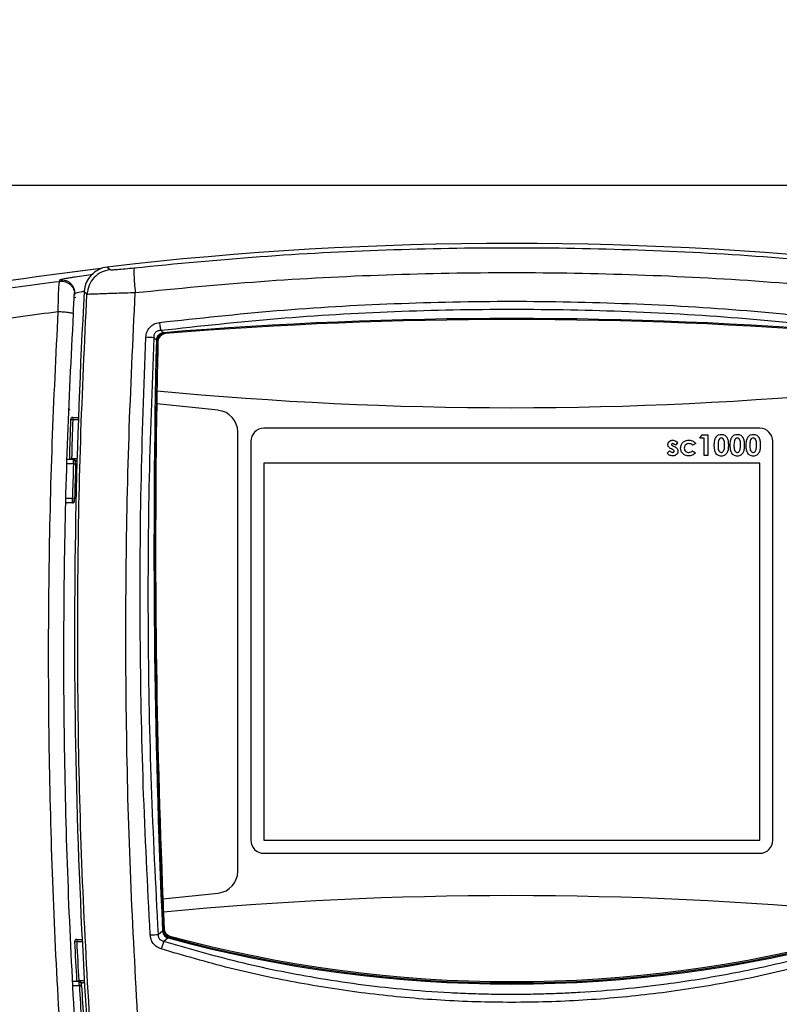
# Model space of a CAD drawing. Header units: inches. Extents: x 0.6 to 33.8, y 0 to 21.7.
# Tile 45 of 204: x 6.8 to 8.5, y 15.1 to 17.3. Entities that reach past the tile are written whole.
import ezdxf

# ---------------------------------------------------------------- set-up
doc = ezdxf.new("R2010")
doc.units = ezdxf.units.IN
doc.header["$MEASUREMENT"] = 0
doc.layers.add('FORMAT', color=7, linetype='Continuous')
doc.styles.add('SLDTEXTSTYLE3', font='TXT', dxfattribs={"width": 0.75})
doc.dimstyles.new('SLDDIMSTYLE0', dxfattribs={"dimtxt": 0.125, "dimasz": 0.13, "dimexe": 0, "dimexo": 0.0625, "dimgap": 0.03125, "dimtad": 0, "dimtih": 1, "dimtoh": 1, "dimdec": 1, "dimlfac": 4, "dimrnd": 1e-09, "dimzin": 12, "dimdsep": 46, "dimtxsty": 'SLDTEXTSTYLE3', "dimsah": 1, "dimcen": 0.09, "dimadec": 0, "dimazin": 3, "dimtfac": 1, "dimtdec": 1, "dimtofl": 0, "dimtmove": 0, "dimatfit": 3, "dimfxl": 0, "dimfrac": 2, "dimtolj": 1, "dimtzin": 12, "dimarcsym": 0})

# ---------------------------------------------------------------- blocks, each defined once
blk = doc.blocks.new('_D_1')
at = {"layer": 'FORMAT'}
for p, q in [((6.1417, 17.3401), (2.5482, 17.3401)), ((2.6732, 17.3401), (2.6732, 11.0747)), ((2.4885, 11.0493), (2.4504, 11.0493)), ((2.4504, 11.0493), (2.4504, 10.8509)), ((2.8579, 11.0493), (2.896, 11.0493)), ((2.896, 11.0493), (2.896, 10.8509)), ((2.4504, 10.8509), (2.4885, 10.8509)), ((2.896, 10.8509), (2.8579, 10.8509)), ((2.6732, 4.3985), (2.6732, 10.6639)), ((13.1545, 4.3985), (2.5482, 4.3985))]:
    blk.add_line(p, q, dxfattribs=at)
for points in [[(2.6732, 17.3401), (2.6532, 17.2101), (2.6932, 17.2101)], [(2.6732, 4.3985), (2.6932, 4.5285), (2.6532, 4.5285)]]:
    blk.add_solid(points, dxfattribs=at)
at = {"layer": 'FORMAT', "char_height": 0.125, "attachment_point": 1, "style": 'SLDTEXTSTYLE3'}
for s, insert in [('1315', (2.4885, 11.012)), ('51.8', (2.5115, 10.825))]:
    blk.add_mtext(s, dxfattribs=dict(at, insert=insert))

msp = doc.modelspace()

# ---------------------------------------------------------------- linework, layer by layer
at = {"color": 7, "linetype": 'Continuous'}
for p, q in [((12.0904, 16.9651), (6.1377, 16.9651)), ((7.0204, 16.7805), (7.0267, 16.7746)), ((6.9132, 16.7481), (6.9134, 16.7513)), ((6.9454, 16.7119), (6.9491, 16.7124)), ((6.9462, 16.7229), (6.9465, 16.7171)), ((6.9465, 16.7171), (6.9467, 16.7203)), ((6.9683, 16.7252), (6.9746, 16.7193)), ((7.1318, 16.6152), (7.1264, 16.6203)), ((7.1474, 16.6318), (7.1415, 16.6374)), ((7.1474, 16.6318), (7.1476, 16.6297)), ((7.1514, 16.6298), (7.1476, 16.6297)), ((7.1318, 16.6152), (7.134, 16.6152)), ((7.134, 16.615), (7.134, 16.6115)), ((7.2717, 16.4563), (7.1324, 16.4712)), ((6.9342, 16.4586), (6.9349, 16.4565)), ((6.9343, 16.4596), (6.9349, 16.4565)), ((6.9376, 16.4355), (6.9425, 16.4353)), ((6.9425, 16.4402), (6.9425, 16.4353)), ((6.9425, 16.4402), (6.9552, 16.4402)), ((6.9425, 16.4353), (6.955, 16.4353)), ((7.3157, 15.413), (7.3157, 16.4073)), ((8.4968, 16.4156), (7.3748, 16.4156)), ((8.3616, 16.3929), (8.3666, 16.4007)), ((8.3666, 16.4007), (8.3796, 16.4007)), ((8.3796, 16.4007), (8.3796, 16.3538)), ((7.3452, 16.3861), (7.3452, 15.4835)), ((8.3002, 16.376), (8.3033, 16.3744)), ((8.3111, 16.3828), (8.3059, 16.3773)), ((8.3519, 16.3811), (8.345, 16.3773)), ((8.3712, 16.3929), (8.3616, 16.3929)), ((8.3712, 16.3538), (8.3712, 16.3929)), ((8.5263, 15.4835), (8.5263, 16.3861)), ((8.2876, 16.359), (8.2927, 16.3646)), ((8.2996, 16.3675), (8.2969, 16.3689)), ((8.3448, 16.3646), (8.3513, 16.3602)), ((8.3796, 16.3538), (8.3712, 16.3538)), ((6.9439, 16.3352), (6.9292, 16.3352)), ((6.9441, 16.345), (6.9295, 16.345)), ((6.9348, 16.3468), (6.9397, 16.3467)), ((6.9522, 16.3467), (6.9397, 16.3467)), ((6.9397, 16.345), (6.9397, 16.3467)), ((6.9439, 16.3352), (6.9489, 16.335)), ((6.952, 16.3418), (6.9487, 16.3418)), ((8.4968, 16.3369), (7.3748, 16.3369)), ((7.3748, 16.3369), (7.3748, 15.4835)), ((8.4968, 15.4835), (8.4968, 16.3369)), ((6.9416, 16.2466), (6.9267, 16.2466)), ((6.9417, 16.2564), (6.9269, 16.2564)), ((6.9282, 16.2466), (6.9275, 16.2465)), ((6.9417, 16.2564), (6.9466, 16.2563)), ((7.3748, 15.4835), (8.4968, 15.4835)), ((7.3748, 15.454), (8.4968, 15.454)), ((7.1463, 15.3506), (7.2718, 15.3641)), ((7.1456, 15.2781), (7.1362, 15.2706)), ((7.1456, 15.2781), (7.1477, 15.2782)), ((7.1582, 15.2624), (7.1483, 15.2546)), ((7.1582, 15.2624), (7.1587, 15.2645)), ((7.1589, 15.2645), (7.1617, 15.2639)), ((6.9464, 15.2539), (6.9514, 15.2542)), ((6.9514, 15.2591), (6.9514, 15.2542)), ((6.9514, 15.2591), (6.9636, 15.2591)), ((6.9514, 15.2542), (6.9639, 15.2542)), ((6.9571, 15.1639), (6.9421, 15.1639)), ((6.9574, 15.1541), (6.9426, 15.1541)), ((6.9512, 15.1653), (6.9561, 15.1656)), ((6.9686, 15.1656), (6.9561, 15.1656)), ((6.9561, 15.1639), (6.9561, 15.1656)), ((6.9574, 15.1541), (6.9623, 15.1544)), ((6.9689, 15.1607), (6.9618, 15.1607))]:
    msp.add_line(p, q, dxfattribs=at)
at = {"color": 7, "linetype": 'Continuous', "flags": 128}
for points in [[(6.9348, 16.3468), (6.9348, 16.3459), (6.935, 16.345)], [(6.9512, 15.1653), (6.9513, 15.1644), (6.9515, 15.1639)]]:
    msp.add_lwpolyline(points, dxfattribs=at)
at = {"color": 7, "linetype": 'Continuous'}
for centre, radius, start, end in [((7.9358, 8.9599), 7.874, 83.32407, 96.67593), ((7.9377, 8.9582), 7.874, 96.7972, 100.21772), ((7.9377, 8.9582), 7.874, 96.7972, 100.21367), ((20.7259, 15.9479), 13.7795, 176.76599, 185.30897), ((7.9358, 7.016), 9.6481, 85.31299, 94.68701), ((7.9358, 7.016), 9.6457, 85.33605, 94.66395), ((7.0957, 16.2842), 0.3375, 84.7794, 87.9228), ((7.1528, 16.6111), 0.0187, 94.2202, 168.0663), ((7.1529, 16.6121), 0.0177, 94.6639, 178.667), ((26.8137, 16.1506), 19.6875, 178.64779, 182.54015), ((26.8137, 16.1506), 19.685, 178.65846, 182.53104), ((26.8031, 16.1548), 19.6732, 178.66703, 178.99253), ((7.1528, 16.6111), 0.0187, 168.0663, 178.6585), ((26.8031, 16.1548), 19.6732, 178.99253, 179.07854), ((7.9358, 24.8621), 8.3999, 264.5153, 275.4847), ((26.8031, 16.1548), 19.6732, 179.07854, 182.34299), ((7.2665, 16.4073), 0.0492, 0, 83.8695), ((20.7259, 15.9479), 13.7969, 177.97472, 178.34291), ((6.9425, 16.4353), 0.00492, 90, 177.9747), ((20.7259, 15.9479), 13.792, 177.97472, 178.34291), ((7.3748, 16.3861), 0.0295, 90, 180), ((8.4968, 16.3861), 0.0295, 0, 90), ((20.7019, 15.9012), 13.7648, 178.19342, 178.52131), ((6.9441, 16.3401), 0.00492, 358.1729, 90), ((20.7019, 15.9012), 13.7598, 178.19342, 178.52131), ((6.9416, 16.2515), 0.00492, 270, 358.5419), ((7.3748, 15.4835), 0.0295, 180, 270), ((8.4968, 15.4835), 0.0295, 270, 0), ((7.2665, 15.413), 0.0492, 276.1642, 0), ((26.8031, 16.1548), 19.6732, 182.34299, 182.42906), ((7.9358, 6.9582), 8.3999, 84.61559, 95.38441), ((26.8031, 16.1548), 19.6732, 182.42906, 182.53953), ((7.1669, 15.2839), 0.0177, 182.5395, 254.8029), ((7.0921, 15.7497), 0.4812, 273.0593, 275.2622), ((7.1666, 15.282), 0.0187, 182.0447, 246.219), ((7.9358, 18.1134), 2.9552, 254.7438, 285.2562), ((7.1666, 15.282), 0.0187, 246.219, 254.8017), ((7.9358, 18.1134), 2.9528, 254.8017, 285.1983), ((7.9358, 18.1144), 2.9508, 254.8029, 285.1971), ((6.9514, 15.2542), 0.00492, 90, 182.883), ((20.7259, 15.9479), 13.7969, 182.88298, 183.2515), ((20.7259, 15.9479), 13.792, 182.88298, 183.2515), ((7.3421, 15.1779), 0.2084, 158.4205, 163.3817), ((6.9571, 15.159), 0.00492, 3.0911, 90), ((20.7019, 15.9012), 13.7648, 183.11158, 183.43987), ((20.7019, 15.9012), 13.7598, 183.11158, 183.43987)]:
    msp.add_arc(centre, radius, start, end, dxfattribs=at)
for centre, major_axis, ratio, start_param, end_param in [((7.0274, 16.7217), (-0.0432, 0.0407), 0.995852, 5.586787, 6.98048), ((7.0273, 16.7218), (0.0431, -0.0405), 0.998961, 2.442924, 3.839706)]:
    msp.add_ellipse(centre, major_axis=major_axis, ratio=ratio, start_param=start_param, end_param=end_param, dxfattribs=at)
for points, knots in [([(7.0819, 16.7788), (7.1766, 16.788), (7.3657, 16.8062), (7.6507, 16.8208), (7.9358, 16.826), (8.2209, 16.8208), (8.5059, 16.8062), (8.695, 16.788), (8.7896, 16.7788)], [0, 0, 0, 0, 0.166927, 0.333509, 0.5, 0.666489, 0.833072, 1, 1, 1, 1]), ([(7.0267, 16.7746), (7.0277, 16.7745), (7.0298, 16.7742), (7.0425, 16.775), (7.0604, 16.7766), (7.0747, 16.7781), (7.0819, 16.7788)], [0, 0, 0, 0, 0.247819, 0.496784, 0.747576, 1, 1, 1, 1]), ([(7.0819, 16.7788), (7.0815, 16.7778), (7.0807, 16.7757), (7.0808, 16.7626), (7.0818, 16.7442), (7.0832, 16.7297), (7.0839, 16.7228)], [0, 0, 0, 0, 0.241403, 0.500281, 0.759004, 1, 1, 1, 1]), ([(6.9134, 16.7513), (6.9136, 16.7515), (6.9139, 16.7519), (6.9171, 16.7528), (6.9231, 16.7542), (6.9309, 16.7557), (6.9373, 16.7568), (6.9396, 16.7571)], [0, 0, 0, 0, 0.179977, 0.377483, 0.600652, 0.856868, 1, 1, 1, 1]), ([(6.9396, 16.7571), (6.9422, 16.7576), (6.9507, 16.759), (6.9668, 16.7614), (6.9818, 16.7635), (6.9887, 16.7644)], [0, 0, 0, 0, 0.197477, 0.630447, 1, 1, 1, 1]), ([(7.0839, 16.7228), (7.1783, 16.7319), (7.367, 16.75), (7.6513, 16.7645), (7.9358, 16.7697), (8.2203, 16.7645), (8.5046, 16.75), (8.6933, 16.7319), (8.7877, 16.7228)], [0, 0, 0, 0, 0.166895, 0.333504, 0.500001, 0.666499, 0.833106, 1, 1, 1, 1]), ([(6.5558, 16.6949), (6.615, 16.7048), (6.7334, 16.7244), (6.8533, 16.7402), (6.9132, 16.7481)], [0, 0, 0, 0, 0.500205, 1, 1, 1, 1]), ([(6.9097, 16.6799), (6.9097, 16.6889), (6.9098, 16.7068), (6.9106, 16.7287), (6.9117, 16.7442), (6.9127, 16.7468), (6.9132, 16.7481)], [0, 0, 0, 0, 0.250392, 0.500385, 0.750159, 1, 1, 1, 1]), ([(6.9132, 16.7481), (6.9154, 16.7482), (6.9197, 16.7485), (6.9261, 16.7471), (6.9321, 16.7445), (6.9373, 16.7406), (6.9416, 16.7356), (6.9446, 16.7299), (6.9461, 16.7255), (6.9462, 16.7231), (6.9462, 16.7229)], [0, 0, 0, 0, 0.140935, 0.28187, 0.422805, 0.56374, 0.704675, 0.845611, 0.986546, 1, 1, 1, 1]), ([(6.9435, 16.6748), (6.9438, 16.6812), (6.9446, 16.6939), (6.9455, 16.7096), (6.9461, 16.7205), (6.9462, 16.7222), (6.9463, 16.723)], [0, 0, 0, 0, 0.249907, 0.499781, 0.749781, 1, 1, 1, 1]), ([(6.9467, 16.7203), (6.947, 16.7205), (6.9477, 16.721), (6.9535, 16.7228), (6.9627, 16.725), (6.9687, 16.7264)], [0, 0, 0, 0, 0.2629254, 0.5260888, 1, 1, 1, 1]), ([(6.982, 15.0574), (6.9757, 15.168), (6.9631, 15.3893), (6.9542, 15.7218), (6.9528, 16.0545), (6.9587, 16.3872), (6.9693, 16.6086), (6.9746, 16.7193)], [0, 0, 0, 0, 0.199891, 0.399869, 0.599948, 0.799986, 1, 1, 1, 1]), ([(6.9746, 16.7193), (6.9753, 16.7193), (6.9765, 16.7194), (6.9833, 16.7196), (6.9934, 16.72), (7.0068, 16.7204), (7.0232, 16.721), (7.0416, 16.7216), (7.0621, 16.7222), (7.0764, 16.7226), (7.0839, 16.7228)], [0, 0, 0, 0, 0.125234, 0.24956, 0.373221, 0.499117, 0.621516, 0.74915, 0.869303, 1, 1, 1, 1]), ([(7.0891, 15.0894), (7.0832, 15.1982), (7.0712, 15.4156), (7.0629, 15.7425), (7.0619, 16.0694), (7.0681, 16.3963), (7.0786, 16.614), (7.0839, 16.7228)], [0, 0, 0, 0, 0.199938, 0.399906, 0.599897, 0.799917, 1, 1, 1, 1]), ([(7.1387, 16.6552), (7.2271, 16.6648), (7.4036, 16.684), (7.6696, 16.6993), (7.9358, 16.7048), (8.2019, 16.6993), (8.468, 16.684), (8.6445, 16.6648), (8.7328, 16.6552)], [0, 0, 0, 0, 0.167022, 0.333618, 0.500001, 0.666378, 0.832975, 1, 1, 1, 1]), ([(6.5693, 16.6298), (6.6259, 16.6391), (6.7387, 16.6575), (6.8528, 16.6725), (6.9097, 16.6799)], [0, 0, 0, 0, 0.501678, 1, 1, 1, 1]), ([(6.9499, 14.5915), (6.9412, 14.69), (6.9237, 14.8872), (6.9054, 15.1852), (6.893, 15.4843), (6.8872, 15.7839), (6.888, 16.0835), (6.8948, 16.3825), (6.9047, 16.5808), (6.9097, 16.6799)], [0, 0, 0, 0, 0.142649, 0.285733, 0.428491, 0.571451, 0.714255, 0.857214, 1, 1, 1, 1]), ([(6.9097, 16.6799), (6.9117, 16.6799), (6.9158, 16.6797), (6.9221, 16.6792), (6.9284, 16.6786), (6.934, 16.6778), (6.9386, 16.677), (6.9419, 16.6761), (6.943, 16.6755), (6.9435, 16.6753)], [0, 0, 0, 0, 0.131052, 0.271414, 0.418534, 0.568946, 0.718691, 0.863911, 1, 1, 1, 1]), ([(6.984, 14.5989), (6.9753, 14.6969), (6.9579, 14.893), (6.9398, 15.1893), (6.9275, 15.4864), (6.9218, 15.7841), (6.9225, 16.0817), (6.9293, 16.3789), (6.9391, 16.576), (6.9441, 16.6745)], [0, 0, 0, 0, 0.1429081, 0.285813, 0.428614, 0.5714781, 0.7142658, 0.8571315, 1, 1, 1, 1]), ([(6.9435, 16.6753), (6.9435, 16.6753), (6.9441, 16.675), (6.9441, 16.6748), (6.9441, 16.6745)], [0, 0, 0, 0, 0.010938, 1, 1, 1, 1]), ([(7.1415, 16.6374), (7.2296, 16.647), (7.4055, 16.6661), (7.6706, 16.6814), (7.9358, 16.6869), (8.201, 16.6814), (8.4661, 16.6661), (8.642, 16.647), (8.73, 16.6374)], [0, 0, 0, 0, 0.16707, 0.333599, 0.5, 0.666402, 0.832929, 1, 1, 1, 1]), ([(7.1079, 16.6215), (7.1084, 16.6256), (7.1095, 16.6337), (7.1161, 16.6443), (7.1261, 16.6524), (7.1344, 16.6542), (7.1387, 16.6552)], [0, 0, 0, 0, 0.246679, 0.492529, 0.733936, 1, 1, 1, 1]), ([(7.1387, 16.6552), (7.1389, 16.6534), (7.1394, 16.6498), (7.1401, 16.6448), (7.1409, 16.6404), (7.1413, 16.6383), (7.1415, 16.6374)], [0, 0, 0, 0, 0.245257, 0.5, 0.754743, 1, 1, 1, 1]), ([(7.1178, 15.2692), (7.1119, 15.3818), (7.1002, 15.6069), (7.094, 15.9451), (7.0953, 16.2835), (7.1037, 16.5088), (7.1079, 16.6215)], [0, 0, 0, 0, 0.249828, 0.499887, 0.749794, 1, 1, 1, 1]), ([(7.1362, 15.2706), (7.1304, 15.3829), (7.1187, 15.6076), (7.1125, 15.9453), (7.1138, 16.283), (7.1222, 16.5079), (7.1264, 16.6203)], [0, 0, 0, 0, 0.2499, 0.499886, 0.749932, 1, 1, 1, 1]), ([(7.1264, 16.6203), (7.1263, 16.6226), (7.1262, 16.626), (7.1277, 16.6301), (7.1295, 16.6327), (7.1317, 16.6348), (7.1345, 16.6363), (7.1379, 16.6373), (7.1403, 16.6373), (7.1415, 16.6374)], [0, 0, 0, 0, 0.260142, 0.382476, 0.497498, 0.610201, 0.726215, 0.855574, 1, 1, 1, 1]), ([(7.1474, 16.6318), (7.1456, 16.6315), (7.1426, 16.6309), (7.1389, 16.6289), (7.1363, 16.6266), (7.1342, 16.6238), (7.1324, 16.62), (7.132, 16.6171), (7.1318, 16.6152)], [0, 0, 0, 0, 0.223193, 0.364423, 0.502013, 0.639418, 0.780195, 1, 1, 1, 1]), ([(7.1476, 16.6297), (7.1459, 16.6294), (7.1433, 16.629), (7.1401, 16.6273), (7.1377, 16.6253), (7.1358, 16.6228), (7.1343, 16.6194), (7.1341, 16.6167), (7.134, 16.615)], [0, 0, 0, 0, 0.223446, 0.356512, 0.499356, 0.642389, 0.774587, 1, 1, 1, 1]), ([(8.3979, 16.3955), (8.3996, 16.3976), (8.4029, 16.4013), (8.4077, 16.4017), (8.4098, 16.4019)], [0, 0, 0, 0, 0.558689, 1, 1, 1, 1]), ([(8.4098, 16.4019), (8.4112, 16.4018), (8.414, 16.4017), (8.4179, 16.4), (8.421, 16.3972), (8.4239, 16.3924), (8.4257, 16.3856), (8.4258, 16.38), (8.4259, 16.3772)], [0, 0, 0, 0, 0.125048, 0.249911, 0.374751, 0.499824, 0.749491, 1, 1, 1, 1]), ([(8.4339, 16.3955), (8.4357, 16.3976), (8.4389, 16.4013), (8.4437, 16.4017), (8.4458, 16.4019)], [0, 0, 0, 0, 0.558689, 1, 1, 1, 1]), ([(8.4458, 16.4019), (8.4472, 16.4018), (8.45, 16.4017), (8.4539, 16.4), (8.4571, 16.3972), (8.46, 16.3924), (8.4617, 16.3856), (8.4618, 16.38), (8.4619, 16.3772)], [0, 0, 0, 0, 0.125048, 0.249911, 0.374751, 0.499824, 0.749491, 1, 1, 1, 1]), ([(8.47, 16.3955), (8.4718, 16.3976), (8.475, 16.4013), (8.4798, 16.4017), (8.4819, 16.4019)], [0, 0, 0, 0, 0.558689, 1, 1, 1, 1]), ([(8.4819, 16.4019), (8.4833, 16.4018), (8.4861, 16.4017), (8.49, 16.4), (8.4931, 16.3972), (8.4961, 16.3924), (8.4978, 16.3856), (8.4979, 16.38), (8.498, 16.3772)], [0, 0, 0, 0, 0.125048, 0.249911, 0.374751, 0.499824, 0.749491, 1, 1, 1, 1]), ([(8.2888, 16.3791), (8.2891, 16.3806), (8.2895, 16.3837), (8.2927, 16.3868), (8.2963, 16.3885), (8.2987, 16.3886), (8.2999, 16.3887)], [0, 0, 0, 0, 0.278826, 0.558527, 0.779035, 1, 1, 1, 1]), ([(8.2969, 16.3689), (8.2946, 16.3702), (8.2915, 16.372), (8.2891, 16.3761), (8.2889, 16.3781), (8.2888, 16.3791)], [0, 0, 0, 0, 0.559029, 0.779579, 1, 1, 1, 1]), ([(8.3002, 16.3809), (8.2999, 16.3809), (8.2991, 16.3808), (8.2981, 16.3804), (8.2974, 16.3797), (8.2973, 16.3791), (8.2972, 16.3788)], [0, 0, 0, 0, 0.281077, 0.56121, 0.780983, 1, 1, 1, 1]), ([(8.2972, 16.3788), (8.2973, 16.3784), (8.2975, 16.3776), (8.2988, 16.3767), (8.2997, 16.3763), (8.3002, 16.376)], [0, 0, 0, 0, 0.277696, 0.558221, 1, 1, 1, 1]), ([(8.2999, 16.3887), (8.3024, 16.3883), (8.3068, 16.3877), (8.3098, 16.3843), (8.3111, 16.3828)], [0, 0, 0, 0, 0.558603, 1, 1, 1, 1]), ([(8.3059, 16.3773), (8.305, 16.3782), (8.3038, 16.3795), (8.3018, 16.3807), (8.3007, 16.3808), (8.3002, 16.3809)], [0, 0, 0, 0, 0.560093, 0.78033, 1, 1, 1, 1]), ([(8.3177, 16.3708), (8.318, 16.3735), (8.3187, 16.379), (8.3239, 16.3849), (8.3302, 16.3882), (8.3344, 16.3885), (8.3366, 16.3887)], [0, 0, 0, 0, 0.279447, 0.558804, 0.779297, 1, 1, 1, 1]), ([(8.3366, 16.3809), (8.3351, 16.3807), (8.332, 16.3805), (8.3284, 16.3778), (8.3264, 16.3744), (8.3262, 16.372), (8.3261, 16.3708)], [0, 0, 0, 0, 0.280155, 0.559369, 0.779478, 1, 1, 1, 1]), ([(8.3366, 16.3887), (8.34, 16.3883), (8.3461, 16.3876), (8.3501, 16.3831), (8.3519, 16.3811)], [0, 0, 0, 0, 0.559358, 1, 1, 1, 1]), ([(8.345, 16.3773), (8.3436, 16.3785), (8.3412, 16.3806), (8.338, 16.3808), (8.3366, 16.3809)], [0, 0, 0, 0, 0.559003, 1, 1, 1, 1]), ([(8.394, 16.3768), (8.394, 16.3805), (8.3941, 16.387), (8.3967, 16.3929), (8.3979, 16.3955)], [0, 0, 0, 0, 0.561096, 1, 1, 1, 1]), ([(8.41, 16.3526), (8.4087, 16.3527), (8.4059, 16.3529), (8.402, 16.3544), (8.3989, 16.3572), (8.3959, 16.3618), (8.3942, 16.3686), (8.3941, 16.3741), (8.394, 16.3768)], [0, 0, 0, 0, 0.125091, 0.249972, 0.374848, 0.499916, 0.749471, 1, 1, 1, 1]), ([(8.41, 16.3935), (8.4091, 16.3934), (8.4074, 16.3932), (8.4046, 16.3911), (8.4025, 16.3852), (8.4025, 16.3801), (8.4024, 16.3767)], [0, 0, 0, 0, 0.124897, 0.249662, 0.498629, 1, 1, 1, 1]), ([(8.4024, 16.3767), (8.4024, 16.3735), (8.4025, 16.3686), (8.4049, 16.3633), (8.4076, 16.3613), (8.4092, 16.3611), (8.41, 16.361)], [0, 0, 0, 0, 0.501409, 0.750151, 0.875083, 1, 1, 1, 1]), ([(8.4174, 16.3772), (8.4174, 16.3806), (8.4174, 16.3855), (8.4151, 16.391), (8.4125, 16.3932), (8.4108, 16.3934), (8.41, 16.3935)], [0, 0, 0, 0, 0.501448, 0.750378, 0.875297, 1, 1, 1, 1]), ([(8.4259, 16.3772), (8.4258, 16.3745), (8.4257, 16.369), (8.424, 16.3622), (8.4212, 16.3574), (8.4181, 16.3545), (8.4142, 16.3529), (8.4114, 16.3527), (8.41, 16.3526)], [0, 0, 0, 0, 0.2505166, 0.5002111, 0.6253099, 0.750131, 0.8749263, 1, 1, 1, 1]), ([(8.4151, 16.3643), (8.416, 16.3666), (8.4174, 16.3708), (8.4174, 16.3753), (8.4174, 16.3772)], [0, 0, 0, 0, 0.5584174, 1, 1, 1, 1]), ([(8.4301, 16.3768), (8.4301, 16.3805), (8.4301, 16.387), (8.4328, 16.3929), (8.4339, 16.3955)], [0, 0, 0, 0, 0.561096, 1, 1, 1, 1]), ([(8.4461, 16.3526), (8.4447, 16.3527), (8.442, 16.3529), (8.4381, 16.3544), (8.4349, 16.3572), (8.432, 16.3618), (8.4302, 16.3686), (8.4301, 16.3741), (8.4301, 16.3768)], [0, 0, 0, 0, 0.125091, 0.249972, 0.374848, 0.499916, 0.749471, 1, 1, 1, 1]), ([(8.4461, 16.3935), (8.4452, 16.3934), (8.4435, 16.3932), (8.4406, 16.3911), (8.4386, 16.3852), (8.4385, 16.3801), (8.4385, 16.3767)], [0, 0, 0, 0, 0.124897, 0.249662, 0.498629, 1, 1, 1, 1]), ([(8.4385, 16.3767), (8.4385, 16.3735), (8.4385, 16.3686), (8.441, 16.3633), (8.4436, 16.3613), (8.4452, 16.3611), (8.4461, 16.361)], [0, 0, 0, 0, 0.501409, 0.750151, 0.875083, 1, 1, 1, 1]), ([(8.4535, 16.3772), (8.4535, 16.3806), (8.4535, 16.3855), (8.4511, 16.391), (8.4485, 16.3932), (8.4469, 16.3934), (8.4461, 16.3935)], [0, 0, 0, 0, 0.5014483, 0.750378, 0.8752968, 1, 1, 1, 1]), ([(8.4619, 16.3772), (8.4618, 16.3745), (8.4617, 16.369), (8.46, 16.3622), (8.4572, 16.3574), (8.4542, 16.3545), (8.4502, 16.3529), (8.4475, 16.3527), (8.4461, 16.3526)], [0, 0, 0, 0, 0.2505166, 0.5002111, 0.6253099, 0.750131, 0.8749263, 1, 1, 1, 1]), ([(8.4512, 16.3643), (8.452, 16.3666), (8.4535, 16.3708), (8.4535, 16.3753), (8.4535, 16.3772)], [0, 0, 0, 0, 0.558417, 1, 1, 1, 1]), ([(8.4661, 16.3768), (8.4661, 16.3805), (8.4662, 16.387), (8.4688, 16.3929), (8.47, 16.3955)], [0, 0, 0, 0, 0.561096, 1, 1, 1, 1]), ([(8.4821, 16.3526), (8.4808, 16.3527), (8.478, 16.3529), (8.4741, 16.3544), (8.471, 16.3572), (8.468, 16.3618), (8.4663, 16.3686), (8.4662, 16.3741), (8.4661, 16.3768)], [0, 0, 0, 0, 0.125091, 0.249972, 0.374848, 0.499916, 0.749471, 1, 1, 1, 1]), ([(8.4821, 16.3935), (8.4813, 16.3934), (8.4795, 16.3932), (8.4767, 16.3911), (8.4746, 16.3852), (8.4746, 16.3801), (8.4745, 16.3767)], [0, 0, 0, 0, 0.124897, 0.249662, 0.498629, 1, 1, 1, 1]), ([(8.4745, 16.3767), (8.4745, 16.3735), (8.4746, 16.3686), (8.477, 16.3633), (8.4797, 16.3613), (8.4813, 16.3611), (8.4821, 16.361)], [0, 0, 0, 0, 0.501409, 0.750151, 0.875083, 1, 1, 1, 1]), ([(8.4896, 16.3772), (8.4895, 16.3806), (8.4895, 16.3855), (8.4872, 16.391), (8.4846, 16.3932), (8.4829, 16.3934), (8.4821, 16.3935)], [0, 0, 0, 0, 0.501448, 0.750378, 0.875297, 1, 1, 1, 1]), ([(8.498, 16.3772), (8.4979, 16.3745), (8.4978, 16.369), (8.4961, 16.3622), (8.4933, 16.3574), (8.4902, 16.3545), (8.4863, 16.3529), (8.4835, 16.3527), (8.4821, 16.3526)], [0, 0, 0, 0, 0.250517, 0.500211, 0.62531, 0.750131, 0.874926, 1, 1, 1, 1]), ([(8.4872, 16.3643), (8.4881, 16.3666), (8.4895, 16.3708), (8.4895, 16.3753), (8.4896, 16.3772)], [0, 0, 0, 0, 0.558417, 1, 1, 1, 1]), ([(8.2995, 16.3532), (8.2969, 16.3535), (8.2922, 16.3541), (8.289, 16.3575), (8.2876, 16.359)], [0, 0, 0, 0, 0.558975, 1, 1, 1, 1]), ([(8.2927, 16.3646), (8.2938, 16.3636), (8.2958, 16.3618), (8.2985, 16.3613), (8.2996, 16.361)], [0, 0, 0, 0, 0.560464, 1, 1, 1, 1]), ([(8.3117, 16.3637), (8.3114, 16.362), (8.311, 16.3586), (8.3075, 16.3551), (8.3034, 16.3534), (8.3008, 16.3533), (8.2995, 16.3532)], [0, 0, 0, 0, 0.279011, 0.558366, 0.778946, 1, 1, 1, 1]), ([(8.3033, 16.3637), (8.3031, 16.3642), (8.3029, 16.3652), (8.3015, 16.3664), (8.3003, 16.3671), (8.2996, 16.3675)], [0, 0, 0, 0, 0.277544, 0.55818, 1, 1, 1, 1]), ([(8.2996, 16.361), (8.3001, 16.3611), (8.301, 16.3611), (8.3022, 16.3617), (8.3031, 16.3626), (8.3032, 16.3633), (8.3033, 16.3637)], [0, 0, 0, 0, 0.280836, 0.560873, 0.780885, 1, 1, 1, 1]), ([(8.3033, 16.3744), (8.3057, 16.3731), (8.3091, 16.3713), (8.3114, 16.3669), (8.3116, 16.3647), (8.3117, 16.3637)], [0, 0, 0, 0, 0.558868, 0.779296, 1, 1, 1, 1]), ([(8.3363, 16.3532), (8.3336, 16.3534), (8.3282, 16.3538), (8.322, 16.3585), (8.3183, 16.3645), (8.3179, 16.3687), (8.3177, 16.3708)], [0, 0, 0, 0, 0.280293, 0.559321, 0.779679, 1, 1, 1, 1]), ([(8.3261, 16.3708), (8.3262, 16.3693), (8.3265, 16.3664), (8.3292, 16.363), (8.3327, 16.3613), (8.335, 16.3611), (8.3361, 16.361)], [0, 0, 0, 0, 0.279849, 0.559013, 0.779218, 1, 1, 1, 1]), ([(8.3361, 16.361), (8.338, 16.3612), (8.3413, 16.3614), (8.3437, 16.3637), (8.3448, 16.3646)], [0, 0, 0, 0, 0.559948, 1, 1, 1, 1]), ([(8.3513, 16.3602), (8.3503, 16.359), (8.3481, 16.3566), (8.343, 16.3538), (8.3388, 16.3534), (8.3363, 16.3532)], [0, 0, 0, 0, 0.280349, 0.560553, 1, 1, 1, 1]), ([(8.41, 16.361), (8.4106, 16.3611), (8.4118, 16.3612), (8.4137, 16.3622), (8.4146, 16.3635), (8.4151, 16.3643)], [0, 0, 0, 0, 0.280266, 0.560445, 1, 1, 1, 1]), ([(8.4461, 16.361), (8.4466, 16.3611), (8.4478, 16.3612), (8.4498, 16.3622), (8.4506, 16.3635), (8.4512, 16.3643)], [0, 0, 0, 0, 0.280266, 0.560445, 1, 1, 1, 1]), ([(8.4821, 16.361), (8.4827, 16.3611), (8.4839, 16.3612), (8.4858, 16.3622), (8.4867, 16.3635), (8.4872, 16.3643)], [0, 0, 0, 0, 0.280266, 0.560445, 1, 1, 1, 1]), ([(6.9439, 16.3352), (6.944, 16.336), (6.944, 16.3375), (6.944, 16.3399), (6.9441, 16.342), (6.9441, 16.3435), (6.9441, 16.3447), (6.9441, 16.3449), (6.9441, 16.345)], [0, 0, 0, 0, 0.157472, 0.293585, 0.500902, 0.631342, 0.758188, 1, 1, 1, 1]), ([(6.9476, 16.3429), (6.9474, 16.3431), (6.9468, 16.3435), (6.9459, 16.344), (6.945, 16.3442), (6.9443, 16.3443), (6.944, 16.3443)], [0, 0, 0, 0, 0.2635713, 0.5212912, 0.7680492, 1, 1, 1, 1]), ([(6.9487, 16.3418), (6.9486, 16.3421), (6.9483, 16.3427), (6.9476, 16.343), (6.9468, 16.3428), (6.9462, 16.3422), (6.9459, 16.3419)], [0, 0, 0, 0, 0.224775, 0.46923, 0.729289, 1, 1, 1, 1]), ([(6.9475, 16.3383), (6.9477, 16.3387), (6.9482, 16.3394), (6.9487, 16.3399), (6.949, 16.3399), (6.949, 16.3397), (6.949, 16.3395)], [0, 0, 0, 0, 0.287034, 0.550991, 0.789023, 1, 1, 1, 1]), ([(6.9485, 16.335), (6.9485, 16.3354), (6.9485, 16.3363), (6.9486, 16.3376), (6.9486, 16.3388), (6.9486, 16.3395), (6.9487, 16.3398)], [0, 0, 0, 0, 0.249726, 0.49967, 0.749764, 1, 1, 1, 1]), ([(6.9489, 16.335), (6.9489, 16.3357), (6.9489, 16.337), (6.949, 16.3386), (6.949, 16.3397), (6.949, 16.3399), (6.949, 16.34)], [0, 0, 0, 0, 0.248109, 0.50101, 0.753482, 1, 1, 1, 1]), ([(6.9414, 16.2474), (6.9417, 16.2474), (6.9423, 16.2474), (6.9433, 16.2476), (6.9442, 16.248), (6.9447, 16.2484), (6.945, 16.2486)], [0, 0, 0, 0, 0.232664, 0.479576, 0.736992, 1, 1, 1, 1]), ([(6.9416, 16.2466), (6.9416, 16.2467), (6.9416, 16.2469), (6.9416, 16.2482), (6.9416, 16.2497), (6.9416, 16.2517), (6.9417, 16.2542), (6.9417, 16.2557), (6.9417, 16.2564)], [0, 0, 0, 0, 0.242982, 0.37009, 0.500571, 0.71203, 0.846557, 1, 1, 1, 1]), ([(6.9433, 16.2497), (6.9436, 16.2494), (6.9442, 16.2487), (6.945, 16.2485), (6.9456, 16.2487), (6.9459, 16.2493), (6.9461, 16.2496)], [0, 0, 0, 0, 0.271041, 0.531045, 0.775322, 1, 1, 1, 1]), ([(6.9465, 16.2518), (6.9465, 16.2517), (6.9464, 16.2514), (6.9462, 16.2515), (6.9457, 16.2521), (6.9453, 16.2528), (6.9451, 16.2532)], [0, 0, 0, 0, 0.2113981, 0.4495072, 0.7132821, 1, 1, 1, 1]), ([(6.9461, 16.2516), (6.9461, 16.2519), (6.9462, 16.2526), (6.9462, 16.2538), (6.9462, 16.2551), (6.9463, 16.2559), (6.9463, 16.2564)], [0, 0, 0, 0, 0.250256, 0.500347, 0.750298, 1, 1, 1, 1]), ([(6.9465, 16.2514), (6.9465, 16.2515), (6.9465, 16.2516), (6.9465, 16.2528), (6.9466, 16.2544), (6.9466, 16.2557), (6.9466, 16.2563)], [0, 0, 0, 0, 0.2481192, 0.5010175, 0.7534797, 1, 1, 1, 1]), ([(7.1424, 15.2375), (7.1392, 15.2388), (7.1324, 15.2415), (7.1243, 15.2493), (7.1191, 15.259), (7.1182, 15.266), (7.1178, 15.2692)], [0, 0, 0, 0, 0.240928, 0.50968, 0.771351, 1, 1, 1, 1]), ([(7.1483, 15.2546), (7.1465, 15.255), (7.1438, 15.2557), (7.1407, 15.258), (7.1388, 15.2601), (7.1373, 15.2626), (7.1362, 15.2661), (7.1362, 15.2688), (7.1362, 15.2706)], [0, 0, 0, 0, 0.245083, 0.376391, 0.504765, 0.629958, 0.760981, 1, 1, 1, 1]), ([(7.1456, 15.2781), (7.1459, 15.2763), (7.1464, 15.2728), (7.1491, 15.2682), (7.153, 15.2644), (7.1564, 15.2631), (7.1582, 15.2624)], [0, 0, 0, 0, 0.252021, 0.492308, 0.740081, 1, 1, 1, 1]), ([(7.1479, 15.2813), (7.1478, 15.281), (7.1478, 15.2806), (7.1477, 15.2801), (7.1477, 15.2798), (7.1476, 15.2792), (7.1477, 15.2787), (7.1477, 15.2782)], [0, 0, 0, 0, 0.28141, 0.449207, 0.499825, 0.528269, 1, 1, 1, 1]), ([(7.1477, 15.2782), (7.1479, 15.2768), (7.1483, 15.2737), (7.1506, 15.2694), (7.1543, 15.266), (7.1574, 15.265), (7.1589, 15.2645)], [0, 0, 0, 0, 0.228039, 0.489203, 0.756155, 1, 1, 1, 1]), ([(8.7233, 15.2546), (8.6752, 15.2404), (8.5795, 15.2123), (8.4332, 15.1804), (8.3026, 15.1591), (8.188, 15.1459), (8.1161, 15.1404), (8.0705, 15.1379), (8.0512, 15.137), (8.032, 15.1362), (8.0127, 15.1356), (7.9935, 15.1351), (7.9742, 15.1347), (7.955, 15.1345), (7.9344, 15.1344), (7.9125, 15.1345), (7.8892, 15.1348), (7.866, 15.1354), (7.8427, 15.1361), (7.8194, 15.137), (7.7672, 15.1395), (7.69, 15.1452), (7.5883, 15.1568), (7.4653, 15.1756), (7.3177, 15.2053), (7.2048, 15.2381), (7.1483, 15.2546)], [0, 0, 0, 0, 0.094115, 0.187291, 0.28062, 0.342242, 0.403715, 0.415773, 0.427824, 0.43987, 0.45191, 0.463944, 0.475972, 0.487994, 0.500009, 0.514543, 0.529086, 0.543637, 0.558198, 0.572767, 0.587345, 0.65618, 0.717797, 0.779295, 0.889495, 1, 1, 1, 1]), ([(8.7292, 15.2375), (8.6774, 15.2224), (8.5741, 15.1922), (8.4162, 15.1588), (8.2569, 15.1345), (8.0966, 15.1199), (7.9358, 15.1151), (7.775, 15.1199), (7.6146, 15.1345), (7.4554, 15.1588), (7.2974, 15.1922), (7.1941, 15.2224), (7.1424, 15.2375)], [0, 0, 0, 0, 0.100436, 0.200544, 0.30048, 0.40028, 0.500007, 0.599732, 0.699531, 0.79947, 0.899576, 1, 1, 1, 1]), ([(6.9605, 15.162), (6.9602, 15.1622), (6.9597, 15.1626), (6.9589, 15.1629), (6.9579, 15.1632), (6.9572, 15.1632), (6.9569, 15.1632)], [0, 0, 0, 0, 0.229323, 0.47488, 0.73335, 1, 1, 1, 1]), ([(6.9574, 15.1541), (6.9574, 15.1549), (6.9573, 15.1564), (6.9573, 15.1588), (6.9572, 15.1608), (6.9572, 15.1624), (6.9571, 15.1636), (6.9571, 15.1638), (6.9571, 15.1639)], [0, 0, 0, 0, 0.155704, 0.291226, 0.500886, 0.631081, 0.757848, 1, 1, 1, 1]), ([(6.9615, 15.1612), (6.9614, 15.1615), (6.961, 15.162), (6.9604, 15.1621), (6.9598, 15.1618), (6.9593, 15.1612), (6.959, 15.1609)], [0, 0, 0, 0, 0.229082, 0.471103, 0.727631, 1, 1, 1, 1]), ([(6.9607, 15.1575), (6.9609, 15.1579), (6.9612, 15.1587), (6.9617, 15.1593), (6.962, 15.1594), (6.962, 15.159), (6.9621, 15.1589)], [0, 0, 0, 0, 0.274084, 0.533813, 0.776467, 1, 1, 1, 1]), ([(6.9619, 15.1543), (6.9619, 15.1547), (6.9618, 15.1556), (6.9618, 15.157), (6.9617, 15.1582), (6.9616, 15.1589), (6.9616, 15.1592)], [0, 0, 0, 0, 0.249683, 0.499608, 0.749716, 1, 1, 1, 1]), ([(6.9623, 15.1544), (6.9623, 15.155), (6.9622, 15.1563), (6.9621, 15.1579), (6.9621, 15.1591), (6.962, 15.1592), (6.962, 15.1593)], [0, 0, 0, 0, 0.24818, 0.50112, 0.75357, 1, 1, 1, 1])]:
    msp.add_open_spline(points, degree=3, knots=knots, dxfattribs=at)
for points in [[(7.0267, 16.7746), (7.02, 16.7731), (7.0065, 16.7701), (6.9898, 16.7572), (6.9779, 16.7398), (6.9757, 16.7261), (6.9746, 16.7193)], [(6.9134, 16.7513), (6.9155, 16.7514), (6.9199, 16.7517), (6.9263, 16.7504), (6.9323, 16.7477), (6.9375, 16.7438), (6.9418, 16.7389), (6.9448, 16.7331), (6.9467, 16.7268), (6.9467, 16.7224), (6.9467, 16.7203)]]:
    msp.add_open_spline(points, degree=3, dxfattribs=at)

# ---------------------------------------------------------------- dimensions: what is measured, and where the dimension line sits
at = {"layer": 'FORMAT'}
dim = msp.add_linear_dim(base=(2.6732, 17.3401), p1=(13.2045, 4.3985), p2=(6.1917, 17.3401), angle=90, dimstyle='SLDDIMSTYLE0', dxfattribs=at)
dim.commit()
dim.dimension.update_dxf_attribs({"geometry": '_D_1', "text_midpoint": (2.6732, 10.8693), "dimtype": 160})

doc.saveas('drawing.dxf')
